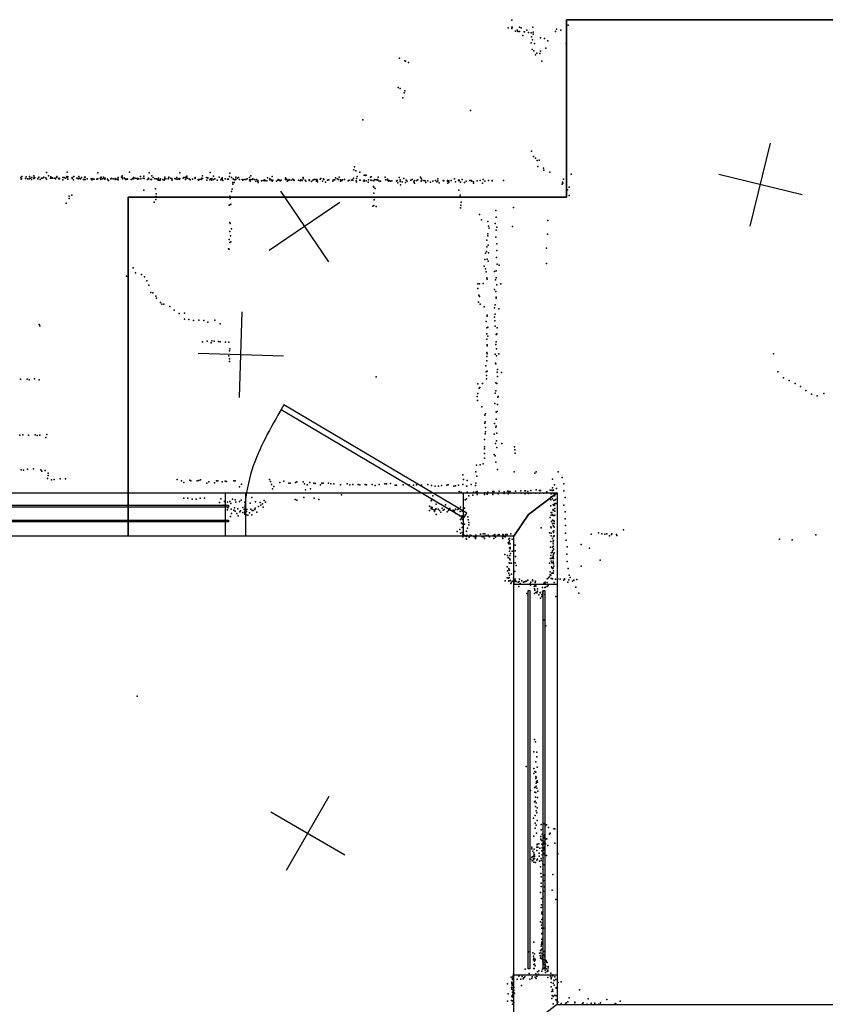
# Model space of a CAD drawing. Header units: millimetres. Extents: x -37310 to 30656, y -73877 to 11784.
# Tile 26 of 34: x -8682 to -4918, y -21392 to -16788. Entities that reach past the tile are written whole.
import ezdxf

# ---------------------------------------------------------------- set-up
doc = ezdxf.new("R2010")
doc.units = ezdxf.units.MM
for name, color, linetype in [('DOORS', 7, 'Continuous'), ('HWALLS', 32, 'Continuous'), ('P', 9, 'Continuous'), ('PANOS', 10, 'Continuous'), ('ROOMS', 1, 'Continuous'), ('WALLS', 3, 'Continuous'), ('WINDOWS', 6, 'Continuous')]:
    doc.layers.add(name, color=color, linetype=linetype)

# ---------------------------------------------------------------- blocks, each defined once
blk = doc.blocks.new('1-Standard_61')
for points in [[(-590, 42.9766), (589.999, 42.9766), (589.999, 32.9766), (-590, 32.9766), (-590, 42.9766)], [(-590.014, -44.0958), (589.985, -44.0958), (589.985, -54.0958), (-590.014, -54.0958), (-590.014, -44.0958)]]:
    blk.add_lwpolyline(points)
blk = doc.blocks.new('1-Standard_3D')
for points in [[(-403.982, 5.64828), (253.382, 394.931), (263.573, 377.722), (-393.791, -11.5606), (-403.982, 5.64828)], [(263.573, 377.722), (275.367, 357.142), (283.15, 343.495), (290.844, 329.879), (298.429, 316.269), (305.882, 302.642), (313.184, 288.973), (320.313, 275.239), (327.249, 261.416), (333.971, 247.479), (340.456, 233.405), (346.686, 219.17), (352.638, 204.75), (358.291, 190.121), (363.626, 175.258), (368.62, 160.139), (373.253, 144.738), (377.503, 129.032), (381.351, 112.998), (384.774, 96.6102), (387.752, 79.8457), (390.265, 62.6802), (392.29, 45.0899), (393.807, 27.0508), (395.085, -0.90191)]]:
    blk.add_lwpolyline(points)

msp = doc.modelspace()

# ---------------------------------------------------------------- linework, layer by layer
at = {"layer": 'DOORS'}
msp.add_lwpolyline([(-6610.1, -19203.9), (-7626.1, -19203.9), (-7626.1, -19000.9), (-6610.1, -19000.9), (-6610.1, -19203.9)], dxfattribs=at)
at = {"layer": 'HWALLS'}
for points in [[(-6126.6, -17618.4), (-6126.6, -16788.4)], [(-6126.6, -16788.4), (-1323.9, -16788.4)], [(-8175.3, -17618.4), (-6126.6, -17618.4)], [(-8175.3, -19102.4), (-8175.3, -19000.9), (-8175.3, -17618.4)]]:
    msp.add_lwpolyline(points, dxfattribs=at)
at = {"layer": 'P'}
for p in [(-6383, -16790), (-6399, -16827), (-6383, -16830), (-6382, -16823), (-6381, -16823), (-6366, -16842), (-6357, -16837), (-6355, -16844), (-6346, -16823), (-6346, -16844), (-6339, -16827), (-6325, -16845), (-6323, -16845), (-6312, -16837), (-6304, -16848), (-6292, -16850), (-6285, -16824), (-6283, -16847), (-6178, -16843), (-6174, -16832), (-6154, -16838), (-6119, -16814), (-6331, -16863), (-6292, -16896), (-6291, -16869), (-6286, -16882), (-6283, -16856), (-6248, -16874), (-6230, -16876), (-6214, -16887), (-6288, -16927), (-6280, -16934), (-6277, -16900), (-6249, -16935), (-6223, -16922), (-6129, -16900), (-6908, -16968), (-6883, -16980), (-6879, -16982), (-6865, -16988), (-6272, -16952), (-6266, -16945), (-6251, -16947), (-6242, -16982), (-6913, -17106), (-6905, -17110), (-6883, -17121), (-6892, -17154), (-6885, -17131), (-6576, -17213), (-7079, -17257), (-6290, -17403), (-6282, -17428), (-6272, -17436), (-6264, -17447), (-6255, -17445), (-7121, -17490), (-7118, -17476), (-6261, -17475), (-6234, -17482), (-6233, -17492), (-8677, -17526), (-8675, -17534), (-8674, -17532), (-8672, -17522), (-8656, -17531), (-8653, -17523), (-8646, -17532), (-8639, -17532), (-8636, -17521), (-8634, -17529), (-8627, -17536), (-8626, -17526), (-8617, -17529), (-8617, -17531), (-8616, -17518), (-8613, -17527), (-8612, -17528), (-8598, -17531), (-8597, -17533), (-8593, -17524), (-8587, -17535), (-8580, -17529), (-8580, -17530), (-8574, -17529), (-8569, -17524), (-8561, -17528), (-8558, -17503), (-8557, -17534), (-8548, -17518), (-8539, -17530), (-8537, -17523), (-8536, -17530), (-8531, -17528), (-8528, -17530), (-8519, -17530), (-8516, -17530), (-8516, -17531), (-8515, -17533), (-8509, -17522), (-8509, -17526), (-8499, -17532), (-8498, -17529), (-8496, -17532), (-8481, -17527), (-8481, -17537), (-8475, -17527), (-8469, -17530), (-8462, -17521), (-8461, -17526), (-8460, -17502), (-8460, -17525), (-8458, -17523), (-8457, -17534), (-8438, -17527), (-8438, -17531), (-8436, -17528), (-8431, -17537), (-8429, -17522), (-8416, -17529), (-8413, -17531), (-8408, -17532), (-8406, -17521), (-8404, -17529), (-8399, -17532), (-8394, -17526), (-8384, -17535), (-8380, -17524), (-8380, -17535), (-8377, -17525), (-8376, -17536), (-8367, -17532), (-8348, -17533), (-8346, -17537), (-8345, -17532), (-8341, -17532), (-8334, -17534), (-8322, -17534), (-8320, -17533), (-8317, -17505), (-8317, -17532), (-8307, -17530), (-8304, -17535), (-8301, -17524), (-8297, -17533), (-8291, -17525), (-8291, -17530), (-8286, -17532), (-8285, -17534), (-8283, -17529), (-8272, -17534), (-8272, -17536), (-8256, -17533), (-8253, -17531), (-8245, -17532), (-8237, -17531), (-8237, -17535), (-8228, -17534), (-8224, -17534), (-8223, -17537), (-8222, -17526), (-8206, -17525), (-8204, -17524), (-8203, -17518), (-8202, -17533), (-8195, -17528), (-8190, -17533), (-8186, -17536), (-8181, -17533), (-8178, -17534), (-8170, -17501), (-8161, -17535), (-8155, -17532), (-8151, -17527), (-8151, -17533), (-8143, -17529), (-8136, -17531), (-8134, -17531), (-8131, -17534), (-8130, -17531), (-8125, -17533), (-8118, -17521), (-8116, -17532), (-8105, -17530), (-8103, -17520), (-8101, -17531), (-8086, -17535), (-8081, -17529), (-8079, -17532), (-8078, -17505), (-8069, -17536), (-8067, -17535), (-8065, -17519), (-8059, -17526), (-8051, -17532), (-8043, -17532), (-8037, -17535), (-8035, -17538), (-8034, -17530), (-8030, -17538), (-8026, -17538), (-8025, -17532), (-8013, -17536), (-8007, -17539), (-8004, -17525), (-8004, -17533), (-8000, -17532), (-7988, -17532), (-7987, -17530), (-7986, -17524), (-7976, -17529), (-7971, -17532), (-7970, -17538), (-7958, -17531), (-7952, -17534), (-7948, -17526), (-7943, -17534), (-7941, -17533), (-7936, -17534), (-7934, -17505), (-7934, -17531), (-7919, -17530), (-7916, -17527), (-7908, -17525), (-7907, -17534), (-7907, -17535), (-7903, -17528), (-7902, -17520), (-7898, -17529), (-7890, -17532), (-7886, -17537), (-7875, -17534), (-7864, -17529), (-7863, -17527), (-7863, -17531), (-7848, -17536), (-7847, -17538), (-7842, -17535), (-7835, -17535), (-7833, -17530), (-7828, -17519), (-7828, -17531), (-7810, -17527), (-7808, -17538), (-7804, -17528), (-7804, -17529), (-7794, -17537), (-7793, -17503), (-7791, -17532), (-7785, -17531), (-7784, -17539), (-7777, -17520), (-7776, -17535), (-7776, -17535), (-7771, -17532), (-7759, -17538), (-7750, -17525), (-7742, -17537), (-7740, -17533), (-7737, -17531), (-7736, -17528), (-7736, -17536), (-7733, -17540), (-7723, -17532), (-7711, -17534), (-7708, -17534), (-7706, -17534), (-7702, -17522), (-7701, -17506), (-7693, -17526), (-7685, -17533), (-7681, -17536), (-7675, -17537), (-7673, -17536), (-7672, -17525), (-7672, -17534), (-7664, -17530), (-7660, -17526), (-7655, -17536), (-7643, -17535), (-7640, -17539), (-7633, -17536), (-7626, -17535), (-7620, -17533), (-7609, -17527), (-7609, -17537), (-7602, -17519), (-7602, -17536), (-7594, -17536), (-7593, -17533), (-7585, -17536), (-7576, -17536), (-7569, -17540), (-7545, -17540), (-7539, -17537), (-7535, -17540), (-7525, -17528), (-7514, -17531), (-7514, -17537), (-7507, -17537), (-7503, -17522), (-7499, -17538), (-7476, -17539), (-7474, -17535), (-7469, -17539), (-7460, -17538), (-7441, -17528), (-7440, -17536), (-7435, -17534), (-7431, -17539), (-7425, -17540), (-7423, -17536), (-7414, -17539), (-7406, -17534), (-7404, -17537), (-7401, -17537), (-7399, -17540), (-7380, -17539), (-7368, -17537), (-7363, -17540), (-7358, -17533), (-7357, -17526), (-7348, -17539), (-7330, -17537), (-7328, -17539), (-7312, -17539), (-7306, -17535), (-7302, -17535), (-7294, -17536), (-7292, -17538), (-7278, -17534), (-7275, -17531), (-7262, -17532), (-7261, -17535), (-7244, -17538), (-7238, -17537), (-7217, -17538), (-7214, -17537), (-7210, -17537), (-7206, -17528), (-7199, -17533), (-7193, -17535), (-7190, -17525), (-7183, -17537), (-7182, -17538), (-7174, -17537), (-7165, -17536), (-7143, -17539), (-7132, -17538), (-7127, -17537), (-7126, -17539), (-7122, -17529), (-7111, -17495), (-7108, -17531), (-7106, -17522), (-7093, -17501), (-7093, -17538), (-7091, -17539), (-7072, -17516), (-7072, -17539), (-7066, -17517), (-7063, -17516), (-7053, -17537), (-7043, -17525), (-7041, -17539), (-7040, -17523), (-7037, -17540), (-7024, -17536), (-7016, -17537), (-7011, -17536), (-7008, -17538), (-7007, -17525), (-6975, -17524), (-6973, -17537), (-6965, -17537), (-6964, -17534), (-6961, -17540), (-6918, -17540), (-6909, -17527), (-6905, -17537), (-6887, -17531), (-6876, -17538), (-6854, -17538), (-6849, -17536), (-6828, -17540), (-6822, -17537), (-6810, -17525), (-6807, -17531), (-6803, -17538), (-6739, -17540), (-6728, -17533), (-6683, -17540), (-6666, -17540), (-6650, -17532), (-6632, -17539), (-6628, -17538), (-6615, -17535), (-6572, -17540), (-6517, -17535), (-6492, -17540), (-6474, -17540), (-6205, -17502), (-6141, -17534), (-6105, -17511), (-8267, -17541), (-8102, -17586), (-8048, -17580), (-7689, -17581), (-7687, -17549), (-7686, -17557), (-7680, -17550), (-7605, -17543), (-7579, -17543), (-7570, -17545), (-7568, -17549), (-7552, -17542), (-7537, -17542), (-7528, -17542), (-7502, -17544), (-7482, -17544), (-7465, -17542), (-7432, -17544), (-7372, -17542), (-7363, -17541), (-7346, -17543), (-7329, -17541), (-7319, -17545), (-7295, -17544), (-7290, -17546), (-7267, -17543), (-7253, -17548), (-7219, -17544), (-7184, -17543), (-7177, -17541), (-7147, -17542), (-7110, -17542), (-7108, -17546), (-7075, -17542), (-7072, -17543), (-7063, -17542), (-7054, -17548), (-7029, -17568), (-7028, -17542), (-7028, -17571), (-7021, -17577), (-7003, -17544), (-6997, -17544), (-6959, -17544), (-6956, -17541), (-6949, -17543), (-6943, -17542), (-6922, -17544), (-6916, -17551), (-6905, -17545), (-6903, -17561), (-6895, -17546), (-6879, -17550), (-6871, -17543), (-6841, -17547), (-6838, -17553), (-6837, -17541), (-6807, -17544), (-6794, -17541), (-6787, -17542), (-6785, -17550), (-6775, -17542), (-6763, -17548), (-6752, -17543), (-6733, -17546), (-6729, -17542), (-6722, -17551), (-6703, -17541), (-6700, -17542), (-6683, -17543), (-6681, -17552), (-6677, -17542), (-6677, -17548), (-6645, -17546), (-6630, -17586), (-6628, -17542), (-6623, -17548), (-6604, -17549), (-6596, -17544), (-6579, -17541), (-6570, -17544), (-6562, -17546), (-6561, -17552), (-6545, -17542), (-6530, -17541), (-6519, -17552), (-6509, -17544), (-6475, -17542), (-6421, -17541), (-6148, -17557), (-6146, -17548), (-6144, -17552), (-6123, -17584), (-6115, -17571), (-8452, -17613), (-8451, -17624), (-8439, -17609), (-8046, -17629), (-8045, -17603), (-8045, -17615), (-7700, -17614), (-7699, -17624), (-7692, -17591), (-7027, -17600), (-7026, -17630), (-7023, -17620), (-6624, -17609), (-6624, -17616), (-6115, -17611), (-8466, -17646), (-8054, -17642), (-7703, -17655), (-7700, -17654), (-7696, -17651), (-7032, -17660), (-7027, -17657), (-7016, -17662), (-6622, -17668), (-6621, -17656), (-6620, -17641), (-6375, -17667), (-6534, -17699), (-6524, -17724), (-6457, -17680), (-6455, -17711), (-7701, -17736), (-7699, -17741), (-7692, -17766), (-6494, -17732), (-6492, -17754), (-6488, -17763), (-6461, -17742), (-6452, -17759), (-6380, -17755), (-6214, -17728), (-7703, -17816), (-7700, -17779), (-7698, -17799), (-6495, -17790), (-6494, -17799), (-6458, -17806), (-6456, -17773), (-6216, -17792), (-7706, -17860), (-7704, -17862), (-7701, -17830), (-7695, -17827), (-6500, -17820), (-6500, -17850), (-6493, -17842), (-6452, -17836), (-6220, -17856), (-6505, -17880), (-6501, -17872), (-6498, -17908), (-6491, -17878), (-6454, -17900), (-6453, -17868), (-8152, -17948), (-6512, -17941), (-6509, -17910), (-6505, -17953), (-6493, -17918), (-6451, -17931), (-6441, -17936), (-6221, -17929), (-8183, -17988), (-8142, -17972), (-8114, -17980), (-8099, -17990), (-6503, -17967), (-6499, -17996), (-6498, -18001), (-6464, -17966), (-6456, -17963), (-6455, -17996), (-8089, -18010), (-8079, -18030), (-6542, -18024), (-6541, -18046), (-6534, -18023), (-6517, -18022), (-6459, -18004), (-6452, -18028), (-6434, -18024), (-8070, -18064), (-8060, -18066), (-8047, -18081), (-8043, -18090), (-6537, -18076), (-6533, -18083), (-6464, -18050), (-6457, -18060), (-6455, -18086), (-6455, -18091), (-8024, -18111), (-8018, -18118), (-8009, -18119), (-7981, -18129), (-6538, -18109), (-6531, -18118), (-6512, -18131), (-6464, -18136), (-6460, -18122), (-7960, -18146), (-7937, -18162), (-7912, -18160), (-6498, -18174), (-6497, -18170), (-6463, -18179), (-6460, -18166), (-6443, -18140), (-8591, -18214), (-8589, -18220), (-7912, -18189), (-7892, -18191), (-7870, -18195), (-7845, -18193), (-7822, -18195), (-7803, -18203), (-7770, -18194), (-7745, -18211), (-6503, -18200), (-6499, -18229), (-6494, -18226), (-6462, -18197), (-6461, -18221), (-6451, -18229), (-6499, -18258), (-6495, -18268), (-6455, -18261), (-6454, -18261), (-6452, -18257), (-7828, -18295), (-7806, -18291), (-7787, -18299), (-7785, -18290), (-7773, -18292), (-7753, -18293), (-7745, -18295), (-7721, -18296), (-7705, -18296), (-6499, -18282), (-6498, -18314), (-6497, -18309), (-6458, -18307), (-6455, -18294), (-7705, -18360), (-7702, -18336), (-7701, -18328), (-6500, -18345), (-6499, -18363), (-6497, -18350), (-6461, -18353), (-6454, -18327), (-6454, -18360), (-6444, -18350), (-5159, -18350), (-7702, -18374), (-7702, -18387), (-6504, -18407), (-6499, -18384), (-6459, -18394), (-6458, -18397), (-7017, -18458), (-6503, -18435), (-6501, -18452), (-6498, -18432), (-6451, -18436), (-6450, -18424), (-6449, -18457), (-6431, -18438), (-5139, -18435), (-8679, -18469), (-8648, -18469), (-8639, -18473), (-8613, -18467), (-8591, -18472), (-6542, -18491), (-6519, -18489), (-6501, -18467), (-6458, -18486), (-6453, -18490), (-5113, -18463), (-5087, -18476), (-5059, -18489), (-5033, -18504), (-6545, -18550), (-6542, -18537), (-6535, -18511), (-6532, -18508), (-6461, -18534), (-6458, -18524), (-6446, -18550), (-5008, -18522), (-4982, -18539), (-4955, -18547), (-4925, -18537), (-6543, -18569), (-6522, -18598), (-6462, -18583), (-6449, -18588), (-6448, -18554), (-6508, -18638), (-6505, -18632), (-6455, -18623), (-6451, -18620), (-6509, -18675), (-6507, -18668), (-6463, -18677), (-6456, -18657), (-6455, -18689), (-8682, -18731), (-8668, -18730), (-8641, -18731), (-8611, -18730), (-8601, -18733), (-8588, -18731), (-8556, -18728), (-6507, -18725), (-6506, -18696), (-6506, -18716), (-6465, -18726), (-6457, -18693), (-6453, -18722), (-8561, -18742), (-6510, -18752), (-6459, -18770), (-6454, -18757), (-6430, -18770), (-6511, -18817), (-6510, -18785), (-6510, -18795), (-6465, -18822), (-6460, -18827), (-6452, -18789), (-6370, -18785), (-6368, -18799), (-6367, -18815), (-6548, -18872), (-6531, -18870), (-6516, -18865), (-6510, -18839), (-6458, -18858), (-8676, -18893), (-8664, -18894), (-8646, -18890), (-8618, -18889), (-8584, -18893), (-8579, -18899), (-8563, -18897), (-8550, -18919), (-8549, -18908), (-6611, -18917), (-6551, -18902), (-6450, -18892), (-6372, -18902), (-6275, -18908), (-6269, -18903), (-6166, -18903), (-8553, -18934), (-8534, -18940), (-8522, -18939), (-8493, -18935), (-8469, -18936), (-7947, -18939), (-7926, -18945), (-7915, -18952), (-7888, -18942), (-7882, -18944), (-7853, -18944), (-7845, -18943), (-7837, -18940), (-7808, -18955), (-7799, -18950), (-7772, -18954), (-7763, -18944), (-7756, -18945), (-7736, -18950), (-7722, -18946), (-7716, -18947), (-7682, -18944), (-7675, -18944), (-7646, -18960), (-7515, -18939), (-7511, -18948), (-7506, -18962), (-7467, -18952), (-7448, -18946), (-7425, -18955), (-7419, -18955), (-7394, -18953), (-7387, -18950), (-7358, -18950), (-7352, -18959), (-7339, -18964), (-7327, -18953), (-7308, -18956), (-7302, -18957), (-7277, -18963), (-7271, -18955), (-7265, -18956), (-7240, -18956), (-7228, -18958), (-7215, -18958), (-7183, -18964), (-7152, -18959), (-7139, -18964), (-7126, -18962), (-7101, -18962), (-7093, -18964), (-7068, -18961), (-7062, -18963), (-7035, -18962), (-7021, -18967), (-7003, -18961), (-6976, -18958), (-6969, -18959), (-6950, -18957), (-6927, -18965), (-6921, -18965), (-6891, -18964), (-6863, -18964), (-6842, -18965), (-6828, -18963), (-6805, -18965), (-6775, -18962), (-6758, -18966), (-6711, -18967), (-6687, -18965), (-6680, -18964), (-6631, -18965), (-6612, -18962), (-6609, -18939), (-6592, -18943), (-6572, -18962), (-6552, -18967), (-6550, -18955), (-6546, -18922), (-6193, -18937), (-6183, -18964), (-6148, -18929), (-6139, -18959), (-7656, -18972), (-7501, -18982), (-7495, -18971), (-7347, -18986), (-7323, -18982), (-7178, -19010), (-6741, -18970), (-6725, -18970), (-6653, -18969), (-6645, -18968), (-6629, -18994), (-6619, -18997), (-6619, -18999), (-6595, -18970), (-6593, -18970), (-6591, -18998), (-6564, -19011), (-6562, -18998), (-6551, -18997), (-6545, -18994), (-6545, -19008), (-6511, -19008), (-6510, -19000), (-6498, -19007), (-6495, -18997), (-6471, -18994), (-6471, -19008), (-6467, -18994), (-6446, -19005), (-6441, -18993), (-6418, -18996), (-6418, -19004), (-6403, -18993), (-6399, -19005), (-6397, -18994), (-6391, -18994), (-6372, -19003), (-6366, -18993), (-6341, -18992), (-6339, -19003), (-6322, -18991), (-6320, -19005), (-6318, -18992), (-6307, -18994), (-6304, -19004), (-6294, -18990), (-6292, -19002), (-6270, -19003), (-6268, -18987), (-6253, -18990), (-6253, -19003), (-6249, -18990), (-6234, -19002), (-6219, -18996), (-6203, -18988), (-6198, -19005), (-6197, -19002), (-6195, -18989), (-6193, -18978), (-6192, -18990), (-6190, -19004), (-6187, -18988), (-6182, -19004), (-6181, -19002), (-6180, -19009), (-6176, -19002), (-6174, -18980), (-6139, -18992), (-7915, -19025), (-7896, -19025), (-7877, -19030), (-7858, -19030), (-7839, -19026), (-7819, -19025), (-7749, -19046), (-7742, -19028), (-7729, -19058), (-7726, -19041), (-7712, -19045), (-7701, -19042), (-7696, -19051), (-7688, -19031), (-7676, -19034), (-7673, -19044), (-7655, -19042), (-7648, -19035), (-7630, -19045), (-7605, -19049), (-7597, -19022), (-7581, -19043), (-7559, -19046), (-7556, -19059), (-7547, -19052), (-7540, -19036), (-7534, -19044), (-7395, -19032), (-7387, -19035), (-7354, -19022), (-7307, -19026), (-7284, -19032), (-6760, -19038), (-6758, -19035), (-6751, -19015), (-6736, -19053), (-6692, -19057), (-6600, -19033), (-6595, -19029), (-6584, -19014), (-6201, -19033), (-6199, -19020), (-6193, -19028), (-6189, -19055), (-6186, -19036), (-6183, -19014), (-6183, -19058), (-6181, -19051), (-6180, -19034), (-6178, -19032), (-6177, -19051), (-6171, -19029), (-6139, -19058), (-6134, -19023), (-7720, -19080), (-7711, -19080), (-7710, -19071), (-7694, -19077), (-7692, -19098), (-7681, -19081), (-7678, -19071), (-7675, -19086), (-7667, -19097), (-7663, -19076), (-7653, -19090), (-7651, -19085), (-7640, -19069), (-7639, -19093), (-7633, -19079), (-7624, -19103), (-7622, -19088), (-7621, -19078), (-7617, -19105), (-7609, -19095), (-7602, -19077), (-7598, -19104), (-7596, -19083), (-7591, -19084), (-7583, -19078), (-7582, -19073), (-7575, -19091), (-7567, -19064), (-7544, -19067), (-6768, -19063), (-6767, -19084), (-6759, -19068), (-6759, -19074), (-6755, -19069), (-6755, -19077), (-6747, -19080), (-6744, -19088), (-6743, -19081), (-6739, -19077), (-6736, -19076), (-6736, -19102), (-6727, -19077), (-6720, -19083), (-6714, -19091), (-6708, -19072), (-6704, -19082), (-6698, -19078), (-6684, -19090), (-6679, -19083), (-6673, -19074), (-6669, -19082), (-6657, -19081), (-6651, -19085), (-6646, -19077), (-6644, -19098), (-6636, -19078), (-6631, -19075), (-6624, -19088), (-6623, -19067), (-6614, -19087), (-6608, -19104), (-6604, -19072), (-6200, -19062), (-6199, -19092), (-6198, -19105), (-6196, -19094), (-6192, -19103), (-6190, -19079), (-6189, -19083), (-6187, -19082), (-6186, -19060), (-6182, -19074), (-6182, -19087), (-6182, -19105), (-6133, -19089), (-7698, -19111), (-7661, -19108), (-6625, -19109), (-6623, -19125), (-6618, -19142), (-6617, -19119), (-6615, -19108), (-6613, -19125), (-6613, -19145), (-6604, -19147), (-6588, -19113), (-6587, -19127), (-6583, -19139), (-6583, -19151), (-6203, -19116), (-6197, -19134), (-6193, -19129), (-6193, -19144), (-6189, -19107), (-6186, -19106), (-6186, -19130), (-6184, -19134), (-6184, -19144), (-6134, -19122), (-6638, -19182), (-6625, -19172), (-6622, -19190), (-6615, -19186), (-6614, -19163), (-6613, -19163), (-6612, -19161), (-6612, -19196), (-6611, -19196), (-6610, -19184), (-6594, -19180), (-6590, -19166), (-6529, -19194), (-6517, -19193), (-6508, -19193), (-6462, -19195), (-6447, -19197), (-6441, -19195), (-6425, -19195), (-6422, -19197), (-6411, -19195), (-6404, -19195), (-6387, -19193), (-6246, -19164), (-6207, -19187), (-6201, -19160), (-6199, -19165), (-6198, -19189), (-6189, -19154), (-6189, -19181), (-6188, -19155), (-6188, -19180), (-6188, -19186), (-6187, -19156), (-6186, -19178), (-6184, -19161), (-6132, -19190), (-6131, -19154), (-6012, -19194), (-5978, -19187), (-5962, -19192), (-5948, -19194), (-5938, -19192), (-5917, -19195), (-5915, -19193), (-5894, -19195), (-5861, -19173), (-4961, -19197), (-6611, -19206), (-6604, -19200), (-6603, -19201), (-6598, -19204), (-6596, -19201), (-6596, -19216), (-6595, -19204), (-6594, -19205), (-6594, -19218), (-6592, -19199), (-6582, -19208), (-6577, -19199), (-6572, -19200), (-6559, -19204), (-6558, -19206), (-6552, -19215), (-6551, -19199), (-6551, -19208), (-6550, -19199), (-6521, -19206), (-6519, -19205), (-6513, -19207), (-6510, -19214), (-6502, -19200), (-6493, -19199), (-6488, -19205), (-6487, -19206), (-6468, -19199), (-6466, -19214), (-6465, -19204), (-6459, -19208), (-6447, -19202), (-6441, -19201), (-6426, -19206), (-6424, -19215), (-6418, -19205), (-6414, -19206), (-6399, -19234), (-6397, -19239), (-6396, -19217), (-6395, -19231), (-6393, -19214), (-6393, -19225), (-6390, -19239), (-6381, -19218), (-6200, -19228), (-6199, -19201), (-6192, -19215), (-6190, -19228), (-6189, -19226), (-6189, -19230), (-6189, -19239), (-6188, -19204), (-6188, -19205), (-6188, -19224), (-6185, -19202), (-6128, -19222), (-6058, -19243), (-5926, -19201), (-5891, -19200), (-5131, -19218), (-5073, -19220), (-6415, -19289), (-6393, -19258), (-6393, -19274), (-6391, -19257), (-6390, -19262), (-6388, -19284), (-6381, -19273), (-6367, -19245), (-6367, -19272), (-6202, -19254), (-6198, -19282), (-6196, -19280), (-6194, -19279), (-6193, -19254), (-6192, -19272), (-6189, -19251), (-6188, -19250), (-6188, -19263), (-6188, -19266), (-6187, -19287), (-6185, -19282), (-6126, -19288), (-6124, -19253), (-6019, -19260), (-6403, -19294), (-6400, -19303), (-6395, -19328), (-6394, -19308), (-6394, -19330), (-6392, -19293), (-6392, -19330), (-6391, -19314), (-6384, -19329), (-6367, -19328), (-6365, -19299), (-6206, -19329), (-6202, -19307), (-6200, -19294), (-6199, -19320), (-6195, -19308), (-6195, -19328), (-6194, -19304), (-6190, -19300), (-6189, -19296), (-6189, -19320), (-6189, -19327), (-6188, -19330), (-6188, -19333), (-6187, -19307), (-6124, -19321), (-5970, -19315), (-6404, -19346), (-6402, -19366), (-6396, -19355), (-6396, -19360), (-6396, -19377), (-6393, -19362), (-6384, -19381), (-6369, -19369), (-6363, -19341), (-6203, -19370), (-6203, -19382), (-6197, -19346), (-6196, -19352), (-6196, -19377), (-6193, -19377), (-6191, -19355), (-6190, -19351), (-6190, -19377), (-6189, -19352), (-6189, -19375), (-6188, -19365), (-6186, -19343), (-6119, -19354), (-6059, -19343), (-6413, -19412), (-6405, -19398), (-6398, -19400), (-6397, -19412), (-6396, -19413), (-6395, -19397), (-6394, -19386), (-6388, -19411), (-6387, -19425), (-6384, -19418), (-6378, -19414), (-6374, -19398), (-6374, -19411), (-6373, -19425), (-6370, -19417), (-6367, -19404), (-6367, -19412), (-6362, -19416), (-6353, -19418), (-6348, -19415), (-6347, -19405), (-6344, -19425), (-6336, -19412), (-6328, -19419), (-6323, -19417), (-6318, -19416), (-6316, -19413), (-6314, -19414), (-6308, -19409), (-6297, -19425), (-6293, -19418), (-6286, -19407), (-6284, -19412), (-6274, -19420), (-6272, -19413), (-6235, -19427), (-6232, -19421), (-6227, -19419), (-6226, -19425), (-6218, -19403), (-6218, -19420), (-6211, -19398), (-6207, -19392), (-6201, -19385), (-6198, -19402), (-6196, -19401), (-6193, -19403), (-6185, -19420), (-6179, -19405), (-6167, -19403), (-6157, -19405), (-6140, -19409), (-6136, -19403), (-6136, -19404), (-6121, -19418), (-6116, -19408), (-6114, -19386), (-6110, -19396), (-6099, -19414), (-6092, -19409), (-6078, -19406), (-6350, -19439), (-6312, -19472), (-6296, -19432), (-6278, -19439), (-6276, -19450), (-6276, -19471), (-6275, -19456), (-6273, -19433), (-6271, -19436), (-6270, -19437), (-6270, -19466), (-6266, -19468), (-6264, -19464), (-6262, -19450), (-6262, -19460), (-6250, -19466), (-6250, -19468), (-6239, -19444), (-6239, -19463), (-6238, -19469), (-6228, -19444), (-6225, -19442), (-6218, -19439), (-6213, -19434), (-6084, -19442), (-6069, -19470), (-6256, -19478), (-6248, -19493), (-6242, -19476), (-6242, -19486), (-6228, -19476), (-6177, -19486), (-6232, -19595), (-6223, -19623), (-8133, -19952), (-6277, -20154), (-6272, -20165), (-6280, -20211), (-6266, -20213), (-6265, -20235), (-6316, -20280), (-6279, -20290), (-6270, -20259), (-6264, -20283), (-6280, -20313), (-6275, -20303), (-6271, -20336), (-6270, -20307), (-6270, -20327), (-6268, -20330), (-6264, -20347), (-6295, -20393), (-6277, -20378), (-6273, -20378), (-6269, -20358), (-6268, -20373), (-6267, -20351), (-6266, -20381), (-6262, -20354), (-6261, -20395), (-6275, -20401), (-6272, -20423), (-6271, -20402), (-6263, -20426), (-6277, -20445), (-6274, -20442), (-6272, -20467), (-6269, -20450), (-6264, -20473), (-6281, -20522), (-6274, -20510), (-6269, -20488), (-6265, -20497), (-6264, -20533), (-6274, -20545), (-6273, -20568), (-6268, -20554), (-6246, -20576), (-6245, -20551), (-6237, -20573), (-6231, -20548), (-6226, -20560), (-6220, -20553), (-6211, -20565), (-6186, -20572), (-6182, -20571), (-6280, -20606), (-6267, -20592), (-6247, -20608), (-6247, -20620), (-6241, -20597), (-6234, -20615), (-6232, -20614), (-6231, -20604), (-6230, -20605), (-6229, -20598), (-6228, -20618), (-6224, -20620), (-6219, -20619), (-6206, -20597), (-6204, -20592), (-6289, -20657), (-6289, -20666), (-6278, -20667), (-6266, -20658), (-6264, -20643), (-6264, -20646), (-6261, -20658), (-6256, -20642), (-6251, -20662), (-6244, -20626), (-6243, -20644), (-6241, -20660), (-6238, -20627), (-6237, -20649), (-6234, -20638), (-6232, -20631), (-6232, -20640), (-6231, -20642), (-6231, -20662), (-6230, -20658), (-6230, -20666), (-6225, -20642), (-6215, -20649), (-6182, -20639), (-6293, -20713), (-6289, -20704), (-6286, -20702), (-6285, -20676), (-6282, -20700), (-6282, -20716), (-6281, -20710), (-6281, -20715), (-6280, -20684), (-6278, -20692), (-6277, -20701), (-6276, -20693), (-6276, -20710), (-6266, -20673), (-6263, -20714), (-6255, -20700), (-6254, -20685), (-6245, -20711), (-6242, -20675), (-6241, -20693), (-6236, -20708), (-6235, -20672), (-6233, -20689), (-6231, -20685), (-6229, -20694), (-6221, -20697), (-6168, -20688), (-6287, -20722), (-6279, -20727), (-6272, -20729), (-6266, -20718), (-6253, -20723), (-6248, -20750), (-6246, -20720), (-6238, -20735), (-6237, -20723), (-6237, -20761), (-6232, -20740), (-6247, -20781), (-6246, -20796), (-6233, -20789), (-6191, -20785), (-6245, -20826), (-6245, -20842), (-6235, -20813), (-6230, -20843), (-6248, -20869), (-6244, -20898), (-6236, -20890), (-6235, -20864), (-6194, -20858), (-6245, -20939), (-6244, -20927), (-6238, -20913), (-6237, -20938), (-6177, -20902), (-6243, -20969), (-6242, -20961), (-6237, -20988), (-6249, -21006), (-6244, -21022), (-6243, -20995), (-6242, -21037), (-6240, -21012), (-6235, -21037), (-6242, -21063), (-6240, -21059), (-6239, -21085), (-6280, -21102), (-6246, -21120), (-6244, -21113), (-6243, -21107), (-6242, -21089), (-6242, -21101), (-6305, -21147), (-6284, -21152), (-6282, -21167), (-6279, -21176), (-6276, -21157), (-6253, -21153), (-6250, -21164), (-6249, -21140), (-6248, -21141), (-6248, -21176), (-6247, -21142), (-6247, -21151), (-6247, -21172), (-6245, -21137), (-6240, -21133), (-6240, -21156), (-6240, -21165), (-6239, -21167), (-6238, -21173), (-6232, -21163), (-6231, -21146), (-6228, -21171), (-6282, -21185), (-6279, -21206), (-6277, -21191), (-6277, -21205), (-6275, -21188), (-6274, -21181), (-6274, -21212), (-6242, -21179), (-6238, -21191), (-6235, -21197), (-6233, -21184), (-6232, -21206), (-6230, -21221), (-6227, -21189), (-6227, -21206), (-6225, -21218), (-6224, -21214), (-6222, -21187), (-6220, -21193), (-6217, -21197), (-6212, -21216), (-6212, -21222), (-6385, -21265), (-6378, -21261), (-6378, -21268), (-6374, -21251), (-6350, -21260), (-6334, -21263), (-6326, -21269), (-6322, -21264), (-6320, -21228), (-6301, -21248), (-6288, -21264), (-6279, -21225), (-6278, -21225), (-6273, -21266), (-6270, -21250), (-6265, -21262), (-6262, -21241), (-6258, -21251), (-6257, -21236), (-6243, -21237), (-6239, -21228), (-6226, -21232), (-6225, -21244), (-6220, -21226), (-6218, -21239), (-6215, -21232), (-6215, -21238), (-6215, -21267), (-6202, -21263), (-6201, -21246), (-6197, -21267), (-6194, -21254), (-6192, -21257), (-6191, -21259), (-6181, -21264), (-6403, -21296), (-6384, -21314), (-6383, -21293), (-6382, -21289), (-6382, -21296), (-6381, -21305), (-6380, -21272), (-6380, -21277), (-6380, -21293), (-6379, -21274), (-6378, -21296), (-6378, -21313), (-6377, -21315), (-6376, -21276), (-6374, -21278), (-6374, -21300), (-6373, -21314), (-6357, -21275), (-6341, -21274), (-6338, -21304), (-6330, -21273), (-6299, -21274), (-6289, -21271), (-6268, -21271), (-6199, -21273), (-6199, -21290), (-6199, -21311), (-6189, -21294), (-6186, -21280), (-6185, -21281), (-6185, -21302), (-6177, -21276), (-6175, -21313), (-6166, -21290), (-6152, -21287), (-6399, -21344), (-6382, -21322), (-6382, -21355), (-6381, -21351), (-6381, -21351), (-6380, -21336), (-6379, -21349), (-6378, -21338), (-6377, -21325), (-6377, -21328), (-6377, -21347), (-6377, -21354), (-6377, -21359), (-6376, -21361), (-6374, -21347), (-6373, -21326), (-6370, -21340), (-6196, -21333), (-6194, -21351), (-6192, -21323), (-6191, -21331), (-6189, -21356), (-6187, -21354), (-6181, -21349), (-6176, -21353), (-6175, -21316), (-6066, -21325), (-6402, -21377), (-6384, -21374), (-6380, -21392), (-6378, -21378), (-6378, -21392), (-6377, -21375), (-6377, -21391), (-6375, -21375), (-6374, -21383), (-6373, -21384), (-6195, -21365), (-6190, -21390), (-6177, -21371), (-6171, -21383), (-6170, -21376), (-6168, -21383), (-6152, -21388), (-6132, -21392), (-6129, -21385), (-6121, -21380), (-6115, -21362), (-6088, -21383), (-6088, -21386), (-6053, -21389), (-6049, -21386), (-6032, -21392), (-6026, -21367), (-6011, -21387), (-5994, -21387), (-5976, -21392), (-5968, -21386), (-5939, -21369), (-5900, -21388), (-5897, -21390), (-5876, -21377)]:
    msp.add_point(p, dxfattribs=at)
at = {"layer": 'PANOS'}
for points in [[(-5268, -17753.8), (-5173.2, -17365.2)], [(-5026.3, -17606.8), (-5414.9, -17512.1)], [(-7464, -17590.3), (-7239, -17921)], [(-7186.1, -17643.2), (-7516.9, -17868.2)], [(-7655.1, -18554.3), (-7643.1, -18154.5)], [(-7849, -18348.4), (-7449.2, -18360.4)], [(-7436.3, -20765.5), (-7235.6, -20419.5)], [(-7508.9, -20492.2), (-7163, -20692.9)]]:
    msp.add_lwpolyline(points, dxfattribs=at)
at = {"layer": 'ROOMS'}
for points in [[(-1225.5, -21392.5), (-19.2, -21392.5), (-19.2, -20164.3), (-1323.9, -20164.3), (-1323.9, -16788.4), (-6126.6, -16788.4), (-6126.6, -17618.4), (-8175.3, -17618.4), (-8175.3, -19000.9), (-6170.6, -19000.9), (-6170.6, -21392.5), (-1225.5, -21392.5)], [(-12183.5, -19203.9), (-12183.5, -22407.6), (-6716.7, -22407.7), (-6526.9, -22407.7), (-6373.9, -22407.7), (-6373.9, -21494), (-6373.6, -21494), (-6373.6, -19203.9), (-8175.3, -19203.9), (-12183.5, -19203.9)]]:
    msp.add_lwpolyline(points, close=True, dxfattribs=at)
at = {"layer": 'WALLS'}
for points in [[(-8175.3, -19203.9), (-12183.5, -19203.9), (-12285, -19102.4), (-12386.5, -19000.9), (-8175.3, -19000.9), (-8175.3, -19102.4), (-8175.3, -19203.9)], [(-6373.6, -19203.9), (-8175.3, -19203.9), (-8175.3, -19102.4), (-8175.3, -19000.9), (-6170.6, -19000.9), (-6303.9, -19102.4), (-6373.6, -19203.9)], [(-6373.6, -21494), (-6373.6, -19203.9), (-6303.9, -19102.4), (-6170.6, -19000.9), (-6170.6, -21392.5), (-6303.9, -21494), (-6373.6, -21494)]]:
    msp.add_lwpolyline(points, dxfattribs=at)
at = {"layer": 'WINDOWS'}
for points in [[(-7723, -19203.9), (-11939.4, -19203.9), (-11939.4, -19000.9), (-7723, -19000.9), (-7723, -19203.9)], [(-6373.6, -21256.4), (-6373.6, -19427.6), (-6170.6, -19427.6), (-6170.6, -21256.4), (-6373.6, -21256.4)]]:
    msp.add_lwpolyline(points, dxfattribs=at)

# ---------------------------------------------------------------- block references
at = {"layer": 'DOORS', "xscale": 1.3, "yscale": -1.3, "rotation": 180}
msp.add_blockref('1-Standard_3D', (-7118.1, -19102.4), dxfattribs=at)
at = {"layer": 'WINDOWS', "yscale": 0.8}
for p, xscale, rotation in [((-9831.2, -19102.4), 3.6, 180), ((-6272.1, -20342), 1.5, 90)]:
    msp.add_blockref('1-Standard_61', p, dxfattribs=dict(at, xscale=xscale, rotation=rotation))

doc.saveas('drawing.dxf')
